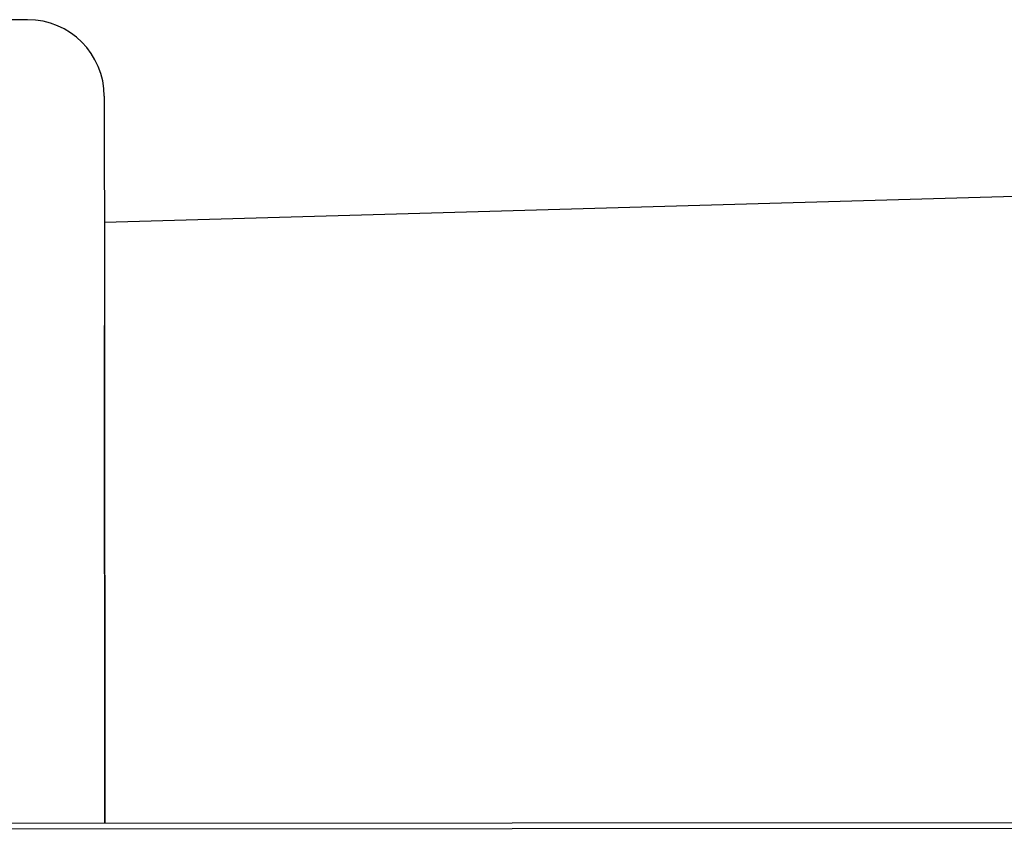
# Model space of a CAD drawing. Extents: x 1 to 669, y 0 to 417.
# Tile 17 of 256: x 61.86 to 63.065, y 259.318 to 260.31. Entities that reach past the tile are written whole.
import ezdxf

# ---------------------------------------------------------------- set-up
doc = ezdxf.new("R2010")
doc.units = 0
doc.header["$LTSCALE"] = 12
doc.header["$MEASUREMENT"] = 0
doc.layers.add('X', color=1, linetype='CONTINUOUS')

msp = doc.modelspace()

# ---------------------------------------------------------------- linework, layer by layer
at = {"layer": 'X'}
for p, q in [((61.87, 260.30977), (61.82941, 260.30974)), ((61.96381, 260.21608), (61.96381, 260.2146)), ((61.96391, 260.06198), (63.1226, 260.095)), ((61.96439, 259.32608), (61.96399, 259.93506)), ((61.96399, 259.93312), (61.96439, 259.32608)), ((60.87689, 259.32537), (63.81571, 259.32729)), ((60.87689, 259.32526), (63.81568, 259.32718)), ((60.87689, 259.31826), (66.18238, 259.32172)), ((60.87689, 259.31837), (63.81568, 259.32029))]:
    msp.add_line(p, q, dxfattribs=at)
msp.add_arc((61.87006, 260.21602), 0.09375, 0.03736, 90.03736, dxfattribs=at)
msp.add_ellipse((61.96399, 259.93335), major_axis=(-0.00018, 0.28125), ratio=0.0000005, start_param=0.0008344, end_param=1.5716307, dxfattribs=at)

doc.saveas('drawing.dxf')
